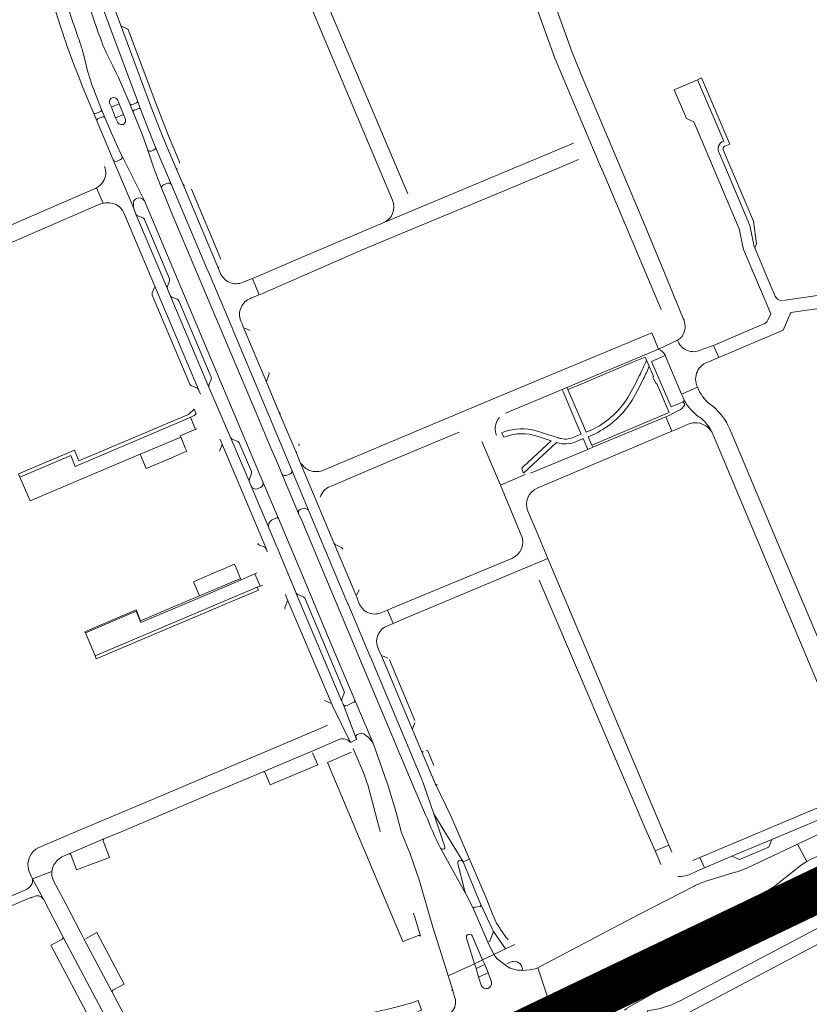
# Model space of a CAD drawing. Header units: metres. Extents: x 166325 to 190320, y 381923 to 404576.
# Tile 223 of 256: x 172338 to 172607, y 387549 to 387886. Entities that reach past the tile are written whole.
import ezdxf

# ---------------------------------------------------------------- set-up
doc = ezdxf.new("R2010")
doc.units = ezdxf.units.M
for name, color, linetype, lineweight in [('B-WE-VH-VERHARDING_ASFALT-GV', 8, 'Continuous', 18), ('B-WE-VH-VERHARDING_BETONSTRAATSTEEN-GV', 8, 'Continuous', 18), ('B-WE-VH-VERHARDING_N-WEG', 8, 'Continuous', 18), ('B-WE-VH-VERHARDING_STRAATBAKSTEEN-GV', 8, 'Continuous', 18)]:
    doc.layers.add(name, color=color, linetype=linetype, lineweight=lineweight)

msp = doc.modelspace()

# ---------------------------------------------------------------- linework, layer by layer
at = {"layer": 'B-WE-VH-VERHARDING_ASFALT-GV', "flags": 128}
for points in [[(172495.38, 387952.371), (172489.83, 387949.854), (172491.537, 387945.837), (172509.998, 387902.2), (172518.063, 387879.743), (172520.556, 387872.801), (172529.777, 387850.851), (172536.525, 387834.994), (172536.684, 387834.619), (172556.833, 387786.83)], [(172564.441, 387783.835), (172557.759, 387800), (172550, 387818.612), (172529.497, 387867.131), (172526.408, 387875.045), (172524.232, 387881.04), (172515.502, 387905.095), (172495.38, 387952.371)], [(172424.127, 387921.532), (172425.836, 387917.476), (172465.111, 387824.269)], [(172470.304, 387826.369), (172430.827, 387919.633)], [(172406.264, 387799.42), (172405.796, 387800.538), (172405.781, 387800.573), (172393.441, 387829.77), (172391.547, 387834.223), (172386.8, 387845.555), (172382.471, 387856.563), (172372.187, 387884.283), (172366.731, 387898.884), (172365.511, 387901.651), (172362.126, 387911.766), (172361.116, 387915.55), (172360.992, 387916.031), (172357.526, 387915.194)], [(172351.925, 387882.89), (172350.584, 387887.161), (172350.47, 387887.524), (172343.88, 387906.638), (172343.799, 387907.037)], [(172360.153, 387906.18), (172362.659, 387899.392), (172368.586, 387883.469), (172377.957, 387858.172), (172379.071, 387855.336), (172381.241, 387849.736), (172384.078, 387842.606), (172389.609, 387829.468), (172401.692, 387800.945), (172402.43, 387799.198), (172410.284, 387780.616), (172410.655, 387779.738), (172421.524, 387753.989), (172430.754, 387732.037), (172436.681, 387717.756), (172449.774, 387686.603), (172449.945, 387686.197), (172457.358, 387668.579), (172457.418, 387668.437), (172474.888, 387626.924)], [(172356.668, 387882.861), (172357.669, 387880.024)], [(172359.054, 387875.809), (172359.952, 387872.349), (172360.961, 387868.464)], [(172369.514, 387870.173), (172368.438, 387872.378), (172367.416, 387874.472)], [(172428.526, 387689.458), (172428.939, 387688.475), (172429.168, 387687.929), (172444.482, 387651.868), (172444.658, 387651.481), (172450.754, 387638.954), (172452.877, 387640.073), (172452.631, 387640.702), (172448.251, 387652.027), (172447.822, 387652.911), (172432.242, 387689.859), (172432.173, 387690.022), (172425.65, 387705.605), (172425.475, 387706.027), (172422.911, 387712.24), (172416.874, 387726.486), (172416.178, 387728.204), (172409.879, 387742.95), (172409.805, 387743.124), (172402.411, 387760.357), (172402.409, 387760.36), (172389.179, 387791.703), (172388.211, 387794.004), (172377.427, 387819.482), (172376.764, 387821.351), (172369.678, 387838.045), (172364.154, 387851.337), (172363.015, 387854.029), (172359.368, 387862.765), (172357.676, 387866.922), (172356.233, 387870.642)], [(172386.31, 387828.157), (172384.869, 387831.825), (172383.513, 387835.529), (172381.376, 387841.636), (172379.546, 387846.813), (172376.555, 387854.334), (172375.388, 387857.128), (172372.541, 387863.791)], [(172363.829, 387859.927), (172365.727, 387855.226), (172366.86, 387852.455), (172369.128, 387847.157), (172371.195, 387842.593), (172372.231, 387840.349), (172372.684, 387839.46), (172380.352, 387823.962), (172391.845, 387796.671), (172402.132, 387772.348), (172413.214, 387746.072), (172420.788, 387728.059), (172426.123, 387715.465), (172433.77, 387697.336), (172443.283, 387674.684), (172452.214, 387653.376), (172458.449, 387638.704), (172460.24, 387633.828), (172463.778, 387623.797)], [(172370.708, 387851.942), (172370.531, 387852.394), (172369.072, 387856.011), (172368.488, 387857.403)], [(172371.164, 387858.525), (172371.742, 387857.155), (172373.254, 387853.514), (172373.811, 387852.128)], [(172371.117, 387850.987), (172370.708, 387851.942)], [(172536.525, 387834.994), (172529.777, 387850.851)], [(172526.873, 387843.748), (172477.932, 387823.261), (172461.93, 387816.443), (172434.987, 387805.131), (172418.624, 387798.099), (172417.278, 387797.522), (172419.569, 387791.913), (172420.747, 387792.407), (172455.352, 387807.45), (172499.901, 387826.049)], [(172499.901, 387826.049), (172520.705, 387834.755), (172528.668, 387838.096)], [(172363.453, 387828.131), (172363.364, 387828.09), (172269.487, 387787.475)], [(172366.248, 387823.187), (172364.017, 387828.414)], [(172476.408, 387614.251), (172470.949, 387627.104), (172449.987, 387676.937), (172434.095, 387714.755), (172433.035, 387717.187), (172427.292, 387730.747), (172426.49, 387732.752), (172423.046, 387740.691), (172418.512, 387751.588), (172404.669, 387784.4), (172389.551, 387820.228), (172387.651, 387824.834), (172386.31, 387828.157)], [(172259.62, 387790.811), (172264.834, 387779.426), (172364.617, 387822.626)], [(172364.617, 387822.626), (172364.825, 387822.718)], [(172461.93, 387816.443), (172477.932, 387823.261)], [(172373.329, 387819.958), (172383.79, 387795.104), (172398.862, 387759.528), (172399.095, 387758.989), (172399.517, 387758.012)], [(172416.652, 387790.689), (172416.97, 387790.823), (172419.569, 387791.913), (172417.278, 387797.522), (172414.121, 387796.169)], [(172453.639, 387686.649), (172453.285, 387687.55), (172452.883, 387688.576), (172445.044, 387707.148), (172440.381, 387718.276), (172433.383, 387735.197), (172432.407, 387737.536), (172426.328, 387751.946), (172422.176, 387761.862), (172414.105, 387781.02), (172413.702, 387781.991), (172413.33, 387782.888), (172413.254, 387783.069)], [(172503.742, 387751.523), (172523.029, 387759.593), (172524.695, 387760.29), (172555.966, 387773.374), (172553.641, 387778.86), (172500.065, 387756.562), (172484.36, 387750.027), (172479.644, 387748.076), (172458.643, 387739.213), (172442.877, 387732.597), (172441.291, 387731.931)], [(172553.641, 387778.86), (172555.966, 387773.374), (172562.469, 387776.377), (172563.464, 387777.113), (172563.64, 387777.287)], [(172569.59, 387759.604), (172569.258, 387760.382), (172563.868, 387757.952), (172564.058, 387757.501), (172564.81, 387755.722)], [(172396.494, 387750.228), (172396.084, 387750.052), (172397.819, 387745.916), (172398.277, 387746.07)], [(172514.519, 387725.861), (172560.557, 387745.325), (172558.523, 387750.212), (172533.532, 387739.811), (172531.816, 387739.097), (172512.244, 387730.951)], [(172443.768, 387726.42), (172445.47, 387727.14), (172449.462, 387728.828), (172465.228, 387735.469), (172487.841, 387744.989)], [(172596.895, 387706.711), (172583.372, 387738.768), (172580.633, 387745.26), (172580.513, 387745.483), (172580.193, 387746.22)], [(172406.159, 387742.623), (172406.644, 387741.51), (172406.799, 387741.155), (172422.018, 387705.046), (172422.147, 387704.643), (172422.329, 387704.074)], [(172495.664, 387741.838), (172501.952, 387726.827), (172510.435, 387730.52)], [(172574.573, 387744.273), (172574.662, 387744.062), (172595.963, 387693.346), (172621.562, 387632.522), (172622.059, 387631.253), (172622.397, 387630.401), (172627.808, 387633.013), (172626.904, 387635.155), (172621.167, 387649.265), (172596.895, 387706.711)], [(172433.383, 387735.197), (172440.381, 387718.276)], [(172510.435, 387730.52), (172501.952, 387726.827), (172509.102, 387709.759)], [(172505.873, 387701.861), (172464.849, 387684.791), (172463.365, 387684.165), (172465.319, 387679.637), (172470.305, 387681.733), (172507.848, 387697.431), (172518.176, 387701.788), (172514.124, 387711.368), (172511.327, 387717.98)], [(172518.176, 387701.788), (172507.848, 387697.431)], [(172515.227, 387694.45), (172551.959, 387608.268), (172553.687, 387604.562), (172554.425, 387602.903), (172554.822, 387601.907), (172559.516, 387603.906), (172558.971, 387605.21), (172518.176, 387701.788)], [(172418.803, 387696.88), (172418.078, 387696.562), (172419.917, 387692.402), (172420.791, 387692.752)], [(172463.402, 387678.831), (172465.319, 387679.637), (172463.365, 387684.165), (172461.122, 387683.217)], [(172475.002, 387635.984), (172472.057, 387643.046), (172461.091, 387669.101), (172460.712, 387669.957), (172460.332, 387670.819), (172460.041, 387671.477)], [(172450.754, 387638.954), (172444.658, 387651.481)], [(172770.149, 387647.42), (172768.314, 387651.796), (172757.078, 387647.213), (172747.245, 387643.276), (172728.328, 387635.155), (172712.955, 387628.447), (172704.92, 387624.767), (172696.087, 387620.484), (172686.955, 387615.849), (172667.246, 387605.575), (172563.544, 387550.807), (172560.361, 387549.368), (172558.647, 387548.756), (172556.043, 387548.003), (172552.215, 387547.278), (172553.159, 387542.288)], [(172564.566, 387545.73), (172676.196, 387604.91), (172693.051, 387613.594), (172710.888, 387622.126), (172726.909, 387629.153), (172738.666, 387634.164), (172770.149, 387647.42)], [(172442.939, 387644.854), (172441.175, 387644.046), (172440.446, 387643.712), (172422.974, 387636.34), (172402.66, 387627.741), (172383.171, 387619.504), (172366.826, 387612.602), (172358.16, 387608.94), (172344.299, 387603.082)], [(172402.716, 387621.261), (172404.652, 387622.066), (172420.923, 387628.955), (172437.936, 387636.151), (172447.12, 387640.057)], [(172475.947, 387624.123), (172479.257, 387614.572), (172489.241, 387598.158), (172491.385, 387599.078), (172485.011, 387613.934), (172479.742, 387624.758), (172477.732, 387629.53), (172475.002, 387635.984)], [(172352.666, 387600.122), (172354.567, 387600.941), (172366.547, 387605.985), (172372.389, 387608.446), (172402.716, 387621.261)], [(172468.07, 387608.475), (172471.085, 387600.885), (172474.22, 387592.03), (172478.901, 387575.825), (172483.322, 387561.79), (172484.1, 387559.252), (172493.104, 387563.365), (172490.398, 387572.092)], [(172613.159, 387608.721), (172603.431, 387604.262), (172606.649, 387598.332)], [(172560.543, 387601.511), (172559.516, 387603.906), (172554.822, 387601.907), (172555.803, 387599.497), (172556.724, 387597.246)], [(172606.649, 387598.332), (172603.431, 387604.262), (172586.098, 387596.06)], [(172492.29, 387572.875), (172495.855, 387564.722), (172499.698, 387566.496), (172497.722, 387570.689), (172492.628, 387582.388), (172490.294, 387586.966), (172481.458, 387602.834)], [(172491.385, 387599.078), (172489.241, 387598.158), (172494.512, 387585.383), (172495.284, 387583.543), (172499.09, 387575.301), (172499.374, 387574.786), (172499.537, 387574.479), (172499.625, 387574.377), (172503.681, 387568.432), (172506.832, 387569.964)], [(172501.71, 387575.518), (172501.189, 387576.394), (172500.66, 387577.274), (172499.305, 387580.314), (172497.892, 387583.836), (172497.31, 387585.266), (172491.385, 387599.078)], [(172566.437, 387593.779), (172569.247, 387595.086), (172571.661, 387596.091), (172570.107, 387599.661)], [(172570.107, 387599.661), (172567.693, 387598.658)], [(172596.604, 387590.617), (172604.806, 387597.145), (172606.649, 387598.332)], [(172340.895, 387595.152), (172341.653, 387593.297), (172342.151, 387592.327), (172348.734, 387594.866)], [(172348.734, 387594.866), (172342.151, 387592.327), (172345.833, 387585.369), (172352.633, 387572.483), (172366.809, 387545.6), (172383.333, 387514.358), (172387.261, 387506.875)], [(172618.299, 387594.911), (172602.098, 387586.475), (172563.718, 387566.116), (172544.933, 387556.095), (172520.903, 387543.274), (172518.45, 387541.955), (172516.193, 387541.022), (172514.68, 387540.554), (172513.778, 387540.428)], [(172562.553, 387593.157), (172562.565, 387593.156), (172562.577, 387593.156)], [(172583.232, 387594.919), (172581.403, 387594.362), (172571.77, 387591.422)], [(172345.833, 387585.369), (172342.151, 387592.327)], [(172369.346, 387553.635), (172359.583, 387572.135), (172358.686, 387573.905), (172353.576, 387583.603), (172350.062, 387590.244), (172349.182, 387591.966)], [(172568.095, 387589.823), (172549.877, 387580.494), (172540.605, 387575.657), (172515.775, 387562.479), (172514.784, 387562.004), (172518.854, 387549.677), (172541.842, 387561.907), (172549.393, 387565.924), (172560.455, 387571.671), (172592.433, 387587.916)], [(172340.261, 387588.962), (172340.308, 387588.82), (172292.446, 387568.392)], [(172292.558, 387564.986), (172341.528, 387585.954), (172341.628, 387585.848), (172342.893, 387586.464)], [(172544.332, 387547.535), (172545.272, 387548.037), (172545.2, 387548.177), (172559.955, 387556.503), (172566.633, 387560.157), (172602.239, 387579.171)], [(172504.157, 387562.494), (172500.8, 387565.057), (172499.698, 387566.496), (172495.855, 387564.722), (172496.609, 387563.068), (172497.809, 387560.301), (172498.911, 387557.117)], [(172495.39, 387556.022), (172494.519, 387558.822), (172493.658, 387561.713), (172493.104, 387563.365), (172484.1, 387559.252), (172484.667, 387557.465), (172485.711, 387554.177), (172486.444, 387551.748)], [(172514.784, 387562.004), (172513.786, 387561.626), (172512.145, 387561.292), (172509.118, 387561.098)], [(172511.624, 387544.668), (172514.307, 387546.97), (172516.386, 387548.351), (172518.854, 387549.677), (172514.784, 387562.004)], [(172391.855, 387511.024), (172389.466, 387515.505), (172388.512, 387517.3), (172380.74, 387532.012), (172378.574, 387536.128), (172370.227, 387551.972), (172369.346, 387553.635)], [(172470.036, 387549.495), (172467.133, 387548.725), (172463.451, 387547.849), (172460.481, 387547.155), (172456.376, 387546.276), (172454.02, 387545.632)], [(172473.749, 387547.005), (172475.035, 387547.477), (172473.822, 387550.768)]]:
    msp.add_lwpolyline(points, dxfattribs=at)
at = {"layer": 'B-WE-VH-VERHARDING_ASFALT-GV'}
for points in [[(172353.929, 387891.417, 0.0078225), (172356.668, 387882.861)], [(172365.695, 387878.578, -0.0085777), (172361.962, 387889.228)], [(172356.233, 387870.642, -0.0100148), (172351.925, 387882.89)], [(172357.669, 387880.024, -0.0173426), (172359.054, 387875.809)], [(172367.416, 387874.472, -0.0183141), (172365.695, 387878.578)], [(172372.541, 387863.791, 0.016628), (172369.514, 387870.173)], [(172360.961, 387868.464, 0.0254745), (172363.829, 387859.927)], [(172368.488, 387857.403, -0.9469578), (172371.164, 387858.525)], [(172366.733, 387835.768, -0.2456587), (172366.254, 387830.641)], [(172366.254, 387830.641, -0.1338334), (172364.017, 387828.414)], [(172364.017, 387828.414, -0.0269322), (172363.453, 387828.131)], [(172364.825, 387822.718, -0.0552998), (172366.248, 387823.187)], [(172366.248, 387823.187, -0.1134637), (172369.321, 387823.133)], [(172369.321, 387823.133, -0.2427453), (172373.329, 387819.958)], [(172465.111, 387824.269, -0.4098086), (172461.93, 387816.443)], [(172414.121, 387796.169, -0.422886), (172406.264, 387799.42)], [(172413.254, 387783.069, -0.4206541), (172416.652, 387790.689)], [(172564.504, 387778.636, 0.2244636), (172564.441, 387783.835)], [(172563.64, 387777.287, 0.0817263), (172564.504, 387778.636)], [(172574.488, 387753.823, -0.1405477), (172569.59, 387759.604)], [(172564.81, 387755.722, 0.0959138), (172569.532, 387750.383)], [(172398.038, 387751.209, -0.0781102), (172396.494, 387750.228)], [(172580.193, 387746.22, 0.1274433), (172574.488, 387753.823)], [(172500.615, 387743.924, -0.2253061), (172500.872, 387748.917)], [(172500.872, 387748.917, -0.0571768), (172501.626, 387750)], [(172569.532, 387750.383, -0.1030985), (172572.865, 387747.276)], [(172572.865, 387747.276, -0.0587365), (172574.573, 387744.273)], [(172435.945, 387732.29, -0.159074), (172433.383, 387735.197)], [(172441.291, 387731.931, -0.2303663), (172435.945, 387732.29)], [(172440.37, 387722.793, -0.20606), (172443.768, 387726.42)], [(172511.327, 387717.98, -0.4138984), (172514.519, 387725.861)], [(172509.102, 387709.759, -0.4136635), (172505.873, 387701.861)], [(172461.122, 387683.217, -0.4183737), (172453.639, 387686.649)], [(172460.041, 387671.477, -0.4120122), (172463.402, 387678.831)], [(172447.12, 387640.057, -0.2974413), (172450.754, 387638.954)], [(172474.888, 387626.924, -0.0122478), (172475.947, 387624.123)], [(172463.778, 387623.797, -0.0095136), (172468.07, 387608.475)], [(172481.458, 387602.834, -0.0122441), (172476.408, 387614.251)], [(172606.649, 387598.332, -0.0067797), (172626.956, 387607.78)], [(172344.299, 387603.082, 0.3815189), (172340.895, 387595.152)], [(172349.445, 387597.13, -0.1637695), (172352.666, 387600.122)], [(172348.734, 387594.866, -0.101963), (172349.445, 387597.13)], [(172349.182, 387591.966, -0.12763), (172348.734, 387594.866)], [(172562.577, 387593.156, 0.1158788), (172566.437, 387593.779)], [(172586.098, 387596.06, -0.0363265), (172583.232, 387594.919)], [(172602.239, 387579.171, -0.0046414), (172633.553, 387595.282)], [(172341.977, 387590.797, -0.2019053), (172340.261, 387588.962)], [(172342.151, 387592.327, -0.1203403), (172341.977, 387590.797)], [(172571.77, 387591.422, 0.0347528), (172568.095, 387589.823)], [(172592.433, 387587.916, 0.0387479), (172596.604, 387590.617)], [(172342.893, 387586.464, -0.2008418), (172344.75, 387586.385)], [(172344.75, 387586.385, -0.1586526), (172345.833, 387585.369)], [(172504.601, 387571.469, -0.0272918), (172501.71, 387575.518)], [(172509.118, 387561.098, -0.1364616), (172504.157, 387562.494)], [(172473.822, 387550.768, -0.027155), (172470.036, 387549.495)], [(172486.444, 387551.748, -0.270299), (172485.293, 387546.874)]]:
    msp.add_lwpolyline(points, format="xyb", dxfattribs=at)
at = {"layer": 'B-WE-VH-VERHARDING_ASFALT-GV', "flags": 128}
for points in [[(172392.805, 387743.229), (172392.586, 387743.746), (172397.305, 387745.744), (172397.819, 387745.916), (172396.084, 387750.052), (172393.569, 387748.97), (172356.725, 387733.252), (172355.213, 387737.046), (172337.857, 387729.653), (172341.282, 387721.543), (172373.834, 387735.276), (172378.931, 387737.427)], [(172418.899, 387691.995), (172419.917, 387692.402), (172418.078, 387696.562), (172413.42, 387694.518), (172399.405, 387688.503), (172379.087, 387679.92), (172377.501, 387683.799), (172360.213, 387676.395), (172363.511, 387668.522)], [(172619.624, 387616.332), (172618.114, 387619.915), (172570.107, 387599.661), (172571.661, 387596.091), (172581.024, 387600.063), (172594.639, 387605.813)], [(172496.609, 387563.068), (172493.658, 387561.713), (172494.519, 387558.822), (172497.809, 387560.301)]]:
    msp.add_lwpolyline(points, close=True, dxfattribs=at)
at = {"layer": 'B-WE-VH-VERHARDING_BETONSTRAATSTEEN-GV', "flags": 128}
for points in [[(172578.588, 387842.696), (172580.386, 387843.408), (172570.69, 387866.015), (172569.31, 387865.38), (172578.27, 387844.45)], [(172578.27, 387844.45), (172569.31, 387865.38), (172561.32, 387861.96), (172565.52, 387852.17), (172568.06, 387850.96), (172583.55, 387814.46), (172584.99, 387807.4), (172594.29, 387785.37), (172593.288, 387783.207)], [(172576.77, 387840.241), (172587.16, 387815.64), (172588.64, 387808.41), (172588.848, 387807.916), (172589.402, 387809.298), (172588.401, 387817.064), (172578.074, 387841.426)], [(172595.713, 387791.587), (172595.552, 387791.97), (172594.563, 387794.322), (172588.848, 387807.916), (172588.64, 387808.41), (172587.16, 387815.64), (172576.77, 387840.241)], [(172591.973, 387781.933), (172574.787, 387774.628), (172576.576, 387770.456), (172598.52, 387779.81), (172601.19, 387785.81), (172613.25, 387787.53), (172615.4, 387789.85), (172615.05, 387792.37), (172598.486, 387790.014)], [(172562.469, 387776.377), (172555.966, 387773.374)], [(172555.966, 387773.374), (172524.695, 387760.29), (172525.022, 387759.532), (172527.643, 387760.634), (172547.476, 387768.972), (172551.448, 387770.642), (172551.907, 387769.564), (172552.795, 387767.48), (172554.027, 387764.589), (172554.29, 387763.972), (172554.034, 387763.88), (172555.11, 387761.471), (172555.367, 387761.586), (172555.622, 387760.987), (172559.58, 387751.673), (172559.024, 387751.438), (172533.226, 387740.509), (172533.532, 387739.811), (172558.523, 387750.212), (172559.872, 387750.774), (172562.587, 387752.253)], [(172576.576, 387770.456), (172574.787, 387774.628), (172571.474, 387773.433), (172569.749, 387772.803)], [(172552.795, 387767.48), (172551.907, 387769.564)], [(172553.613, 387769.171), (172558.285, 387771.163), (172558.208, 387771.346)], [(172564.958, 387754.382), (172564.443, 387755.319), (172560.235, 387753.644), (172553.613, 387769.171)], [(172558.208, 387771.346), (172558.285, 387771.163), (172563.868, 387757.952), (172569.258, 387760.382)], [(172573.394, 387769.145), (172575.995, 387770.208), (172576.576, 387770.456)], [(172549.438, 387764.282), (172549.437, 387764.28), (172549.39, 387764.185), (172549.342, 387764.087)], [(172533.21, 387745.784), (172531.302, 387744.98), (172529.189, 387749.875), (172527.529, 387753.723), (172525.022, 387759.532), (172524.695, 387760.29), (172523.029, 387759.593), (172523.355, 387758.83), (172526.51, 387751.449), (172527.772, 387748.495), (172529.564, 387744.304), (172527.297, 387743.37)], [(172502.984, 387745.018), (172502.427, 387744.795), (172503.078, 387743.219), (172503.607, 387743.429)], [(172503.271, 387745.133), (172502.984, 387745.018)], [(172521.775, 387743.026), (172514.154, 387745.461)], [(172514.524, 387743.564), (172519.28, 387742.056), (172509.7, 387733.138), (172509.24, 387732.71), (172509.785, 387731.051), (172509.934, 387731.091), (172521.125, 387741.434)], [(172527.962, 387741.828), (172530.235, 387742.761), (172531.493, 387739.846), (172531.816, 387739.097), (172533.532, 387739.811), (172533.226, 387740.509), (172531.957, 387743.407), (172534.307, 387744.421)], [(172437.936, 387636.151), (172420.923, 387628.955)], [(172439.618, 387631.341), (172437.718, 387635.454)], [(172421.502, 387628.803), (172423.347, 387624.462), (172439.618, 387631.341)], [(172366.547, 387605.985), (172354.567, 387600.941)], [(172355.245, 387600.699), (172357.208, 387595.461), (172368.479, 387599.699), (172366.274, 387605.375)], [(172353.576, 387583.603), (172358.686, 387573.905)], [(172369.553, 387554.321), (172373.431, 387556.336), (172364.095, 387574.048), (172360.254, 387571.918)], [(172352.41, 387571.8), (172348.406, 387569.715), (172362.581, 387542.869), (172378.656, 387512.458), (172381.28, 387513.889), (172382.638, 387514.608)], [(172383.333, 387514.358), (172366.809, 387545.6), (172352.633, 387572.483)], [(172359.583, 387572.135), (172369.346, 387553.635)], [(172370.227, 387551.972), (172378.574, 387536.128)]]:
    msp.add_lwpolyline(points, dxfattribs=at)
at = {"layer": 'B-WE-VH-VERHARDING_BETONSTRAATSTEEN-GV'}
for points in [[(172576.77, 387840.241, -0.4846747), (172578.27, 387844.45)], [(172578.074, 387841.426, -0.3936016), (172578.588, 387842.696)], [(172598.059, 387789.989, -0.2966579), (172595.713, 387791.587)], [(172593.288, 387783.207, -0.185807), (172591.973, 387781.933)], [(172569.749, 387772.803, -0.4223), (172562.469, 387776.377)], [(172555.966, 387773.374, -0.141916), (172558.208, 387771.346)], [(172551.907, 387769.564, -0.0108456), (172549.438, 387764.282)], [(172569.258, 387760.382, -0.4781197), (172573.394, 387769.145)], [(172550.78, 387763.137, 0.0099932), (172552.795, 387767.48)], [(172549.342, 387764.087, -0.0171772), (172544.898, 387755.856)], [(172546.338, 387754.884, 0.0195852), (172550.78, 387763.137)], [(172544.898, 387755.856, -0.130213), (172533.21, 387745.784)], [(172534.307, 387744.421, 0.1250524), (172546.338, 387754.884)], [(172562.587, 387752.253, 0.1800052), (172564.958, 387754.382)], [(172514.154, 387745.461, 0.1488472), (172503.271, 387745.133)], [(172503.607, 387743.429, -0.1743802), (172514.524, 387743.564)], [(172521.125, 387741.434, 0.1947974), (172527.962, 387741.828)], [(172522.086, 387742.924, -0.0125648), (172521.775, 387743.026)], [(172522.742, 387742.761, -0.0234375), (172522.086, 387742.924)], [(172527.297, 387743.37, -0.1666612), (172522.742, 387742.761)], [(172420.923, 387628.955, -0.3163342), (172421.502, 387628.803)], [(172366.274, 387605.375, -0.3874508), (172366.547, 387605.985)], [(172354.567, 387600.941, -0.3707147), (172355.245, 387600.699)], [(172352.633, 387572.483, -0.4072036), (172352.41, 387571.8)], [(172369.346, 387553.635, -0.3597534), (172369.553, 387554.321)]]:
    msp.add_lwpolyline(points, format="xyb", dxfattribs=at)
at = {"layer": 'B-WE-VH-VERHARDING_N-WEG', "const_width": 15, "flags": 128}
msp.add_lwpolyline([(173499.621, 387714.244), (173213.034, 387739.83), (173005.657, 387748.834), (172941.662, 387733.816), (172779.17, 387669.295), (172500.469, 387535.707), (172156.953, 387346.365), (171968.595, 387244.866), (171793.205, 387177.705), (171592.007, 387124.972), (171355.935, 387094.583), (171058.398, 387087.296), (170776.721, 387047.969), (170468.218, 386981.829), (170107.083, 386855.554), (169841.325, 386723.834), (169606.147, 386582.616), (169343.248, 386460.166), (169102.153, 386380.399), (168468.156, 386222.198), (168233.109, 386152.196), (167784.214, 386010.083), (167183.509, 385800.559), (166970.687, 385724.587)], dxfattribs=at)
at = {"layer": 'B-WE-VH-VERHARDING_STRAATBAKSTEEN-GV', "flags": 128}
for points in [[(172372.187, 387884.283), (172382.471, 387856.563), (172386.8, 387845.555), (172391.547, 387834.223)], [(172374.446, 387882.795), (172372.67, 387883.678)], [(172392.277, 387837.617), (172388.636, 387846.212), (172384.21, 387857.381), (172374.968, 387882.231)], [(172368.488, 387857.403), (172369.072, 387856.011)], [(172369.072, 387856.011), (172371.742, 387857.155), (172371.164, 387858.525)], [(172375.388, 387857.128), (172376.555, 387854.334)], [(172377.681, 387857.505), (172376.048, 387856.855)], [(172376.822, 387854.97), (172378.425, 387855.608)], [(172379.071, 387855.336), (172377.957, 387858.172)], [(172363.015, 387854.029), (172364.154, 387851.337)], [(172365.448, 387854.548), (172363.672, 387853.808)], [(172364.383, 387851.981), (172366.21, 387852.724), (172366.221, 387852.728)], [(172366.86, 387852.455), (172365.727, 387855.226)], [(172373.254, 387853.514), (172370.531, 387852.394), (172370.708, 387851.942), (172371.117, 387850.987)], [(172373.811, 387852.128), (172373.254, 387853.514)], [(172389.609, 387829.468), (172384.078, 387842.606)], [(172380.352, 387823.962), (172372.684, 387839.46)], [(172381.376, 387841.636), (172383.513, 387835.529), (172384.869, 387831.825), (172386.31, 387828.157)], [(172383.501, 387841.309), (172382.655, 387841.023)], [(172369.678, 387838.045), (172376.764, 387821.351)], [(172372.216, 387838.108), (172370.996, 387837.533)], [(172386.838, 387829.448), (172388.311, 387830.027)], [(172393.441, 387829.77), (172405.781, 387800.573), (172405.796, 387800.538)], [(172406.508, 387804.087), (172396.385, 387828.019), (172396.371, 387828.052)], [(172377.427, 387819.482), (172388.211, 387794.004)], [(172379.83, 387818.204), (172377.968, 387818.945)], [(172388.895, 387797.396), (172380.367, 387817.653), (172380.349, 387817.694)], [(172398.862, 387759.528), (172383.79, 387795.104)], [(172388.198, 387794.774), (172388.906, 387796.637)], [(172383.046, 387791.738), (172395.914, 387761.411)], [(172383.797, 387794.362), (172383.051, 387792.536)], [(172389.179, 387791.703), (172402.409, 387760.36)], [(172391.545, 387790.37), (172389.716, 387791.149)], [(172403.132, 387763.776), (172392.095, 387789.835)], [(172414.105, 387781.02), (172422.176, 387761.862)], [(172416.494, 387779.689), (172414.662, 387780.475)], [(172402.383, 387761.124), (172403.136, 387763.026), (172403.206, 387763.201)], [(172422.155, 387762.656), (172422.895, 387764.586), (172422.897, 387764.593)], [(172396.456, 387760.836), (172398.303, 387760.102)], [(172564.81, 387755.722), (172564.33, 387755.524), (172564.443, 387755.319), (172564.958, 387754.382)], [(172398.038, 387751.209), (172397.35, 387752.844), (172395.405, 387751.057), (172386.237, 387747.137), (172385.183, 387746.691), (172380.41, 387744.673), (172379.916, 387744.464), (172379.271, 387744.192), (172377.131, 387743.287), (172357.918, 387735.157), (172356.457, 387738.851), (172337.384, 387730.773), (172337.857, 387729.653), (172355.213, 387737.046), (172356.725, 387733.252), (172393.569, 387748.97)], [(172426.328, 387751.946), (172432.407, 387737.536)], [(172562.587, 387752.253), (172559.872, 387750.774), (172558.523, 387750.212), (172560.557, 387745.325), (172562.015, 387745.941), (172566.143, 387747.686)], [(172393.569, 387748.97), (172396.084, 387750.052), (172396.494, 387750.228)], [(172422.018, 387705.046), (172406.799, 387741.155)], [(172409.805, 387743.124), (172409.879, 387742.95), (172416.178, 387728.204)], [(172412.221, 387741.798), (172410.362, 387742.546)], [(172416.892, 387731.578), (172412.776, 387741.279)], [(172406.804, 387740.431), (172406.054, 387738.521)], [(172436.681, 387717.756), (172430.754, 387732.037)], [(172416.199, 387728.974), (172416.904, 387730.806), (172416.935, 387730.888)], [(172426.123, 387715.465), (172420.788, 387728.059)], [(172427.292, 387730.747), (172433.035, 387717.187)], [(172430.21, 387730.752), (172428.641, 387730.174)], [(172416.874, 387726.486), (172422.911, 387712.24)], [(172419.977, 387726.1), (172419.963, 387726.094), (172418.822, 387725.626)], [(172433.539, 387718.562), (172434.123, 387718.828)], [(172423.814, 387714.889), (172425.448, 387715.692), (172425.457, 387715.696)], [(172419.621, 387706.363), (172421.479, 387705.64)], [(172445.044, 387707.148), (172452.883, 387688.576)], [(172447.653, 387705.517), (172447.638, 387705.524), (172445.549, 387706.558)], [(172452.895, 387689.368), (172453.671, 387691.094)], [(172444.482, 387651.868), (172429.168, 387687.929)], [(172432.173, 387690.022), (172432.242, 387689.859), (172447.822, 387652.911)], [(172434.581, 387688.723), (172434.54, 387688.74), (172432.74, 387689.526)], [(172448.54, 387656.318), (172435.11, 387688.23)], [(172429.166, 387687.235), (172429.141, 387687.171), (172428.406, 387685.308)], [(172461.14, 387669.01), (172461.091, 387669.101)], [(172461.091, 387669.101), (172472.057, 387643.046)], [(172463.499, 387667.781), (172461.663, 387668.547)], [(172472.734, 387646.505), (172464.043, 387667.235)], [(172447.812, 387653.695), (172448.514, 387655.54), (172448.536, 387655.598)], [(172441.912, 387653.311), (172443.912, 387652.394), (172444.005, 387652.351)], [(172448.251, 387652.027), (172452.631, 387640.702)], [(172452.034, 387652.78), (172451.946, 387652.737), (172449.57, 387651.574)], [(172458.449, 387638.704), (172452.214, 387653.376)], [(172472.034, 387643.843), (172472.753, 387645.755), (172472.762, 387645.78)], [(172453.157, 387641.71), (172454.101, 387642.069), (172454.638, 387642.134)], [(172455.505, 387627.785), (172451.651, 387636.929)], [(172451.114, 387635.608), (172442.872, 387632.119), (172468.661, 387570.913), (172473.974, 387573.012)], [(172475.002, 387635.984), (172477.732, 387629.53)], [(172479.251, 387631.053), (172477.154, 387636.05), (172477.151, 387636.055)], [(172460.841, 387608.531), (172457.085, 387622.773), (172456.644, 387624.445)], [(172479.742, 387624.758), (172485.011, 387613.934)], [(172479.257, 387614.572), (172482.967, 387603.245)], [(172489.241, 387598.158), (172479.257, 387614.572)], [(172481.458, 387602.834), (172490.294, 387586.966)], [(172489.557, 387589.056), (172487.45, 387597.445), (172487.402, 387597.636)], [(172495.021, 387582.937), (172493.181, 387582.698), (172492.628, 387582.388), (172497.722, 387570.689), (172498.329, 387571.025), (172499.625, 387574.377), (172499.537, 387574.479), (172499.374, 387574.786), (172499.09, 387575.301), (172495.284, 387583.543)], [(172474.625, 387572.721), (172472.703, 387579.227), (172472.271, 387580.689)], [(172490.398, 387572.092), (172493.104, 387563.365), (172495.855, 387564.722), (172492.29, 387572.875)], [(172505.424, 387563.903), (172504.172, 387563.312)], [(172497.809, 387560.301), (172494.519, 387558.822), (172495.39, 387556.022)], [(172498.911, 387557.117), (172497.809, 387560.301)], [(172509.503, 387561.718), (172509.281, 387562.336)], [(172486.444, 387551.748), (172485.711, 387554.177)]]:
    msp.add_lwpolyline(points, dxfattribs=at)
at = {"layer": 'B-WE-VH-VERHARDING_STRAATBAKSTEEN-GV'}
for points in [[(172374.968, 387882.231, 0.1728714), (172374.446, 387882.795)], [(172376.048, 387856.855, -0.4094018), (172375.388, 387857.128)], [(172377.957, 387858.172, -0.3681264), (172377.681, 387857.505)], [(172378.425, 387855.608, -0.3735074), (172379.071, 387855.336)], [(172363.672, 387853.808, -0.4032268), (172363.015, 387854.029)], [(172365.727, 387855.226, -0.4059035), (172365.448, 387854.548)], [(172366.221, 387852.728, -0.409687), (172366.86, 387852.455)], [(172371.117, 387850.987, 1.0464428), (172373.811, 387852.128)], [(172376.555, 387854.334, -0.3664526), (172376.822, 387854.97)], [(172364.154, 387851.337, -0.3790853), (172364.383, 387851.981)], [(172384.078, 387842.606, -0.4235629), (172383.501, 387841.309)], [(172372.684, 387839.46, -0.4028039), (172372.216, 387838.108)], [(172382.655, 387841.023, -0.4082792), (172381.376, 387841.636)], [(172370.996, 387837.533, -0.4211173), (172369.678, 387838.045)], [(172392.301, 387836.899, 0.202178), (172392.277, 387837.617)], [(172391.547, 387834.223, -0.1810972), (172391.546, 387835.013)], [(172386.31, 387828.157, -0.3956789), (172386.838, 387829.448)], [(172388.311, 387830.027, -0.3996367), (172389.609, 387829.468)], [(172393.997, 387829.25, -0.1938846), (172393.441, 387829.77)], [(172376.764, 387821.351, -0.0839704), (172376.608, 387823.652)], [(172376.608, 387823.652, -0.1956529), (172377.67, 387824.775)], [(172377.67, 387824.775, -0.3989928), (172380.352, 387823.962)], [(172377.968, 387818.945, -0.1615643), (172377.427, 387819.482)], [(172380.349, 387817.694, 0.1886968), (172379.83, 387818.204)], [(172405.796, 387800.538, -0.1727507), (172405.779, 387801.305)], [(172388.906, 387796.637, 0.18674), (172388.895, 387797.396)], [(172383.051, 387792.536, 0.1903022), (172383.046, 387791.738)], [(172388.211, 387794.004, -0.1473525), (172388.198, 387794.774)], [(172389.716, 387791.149, -0.1655656), (172389.179, 387791.703)], [(172392.095, 387789.835, 0.1817489), (172391.545, 387790.37)], [(172422.897, 387764.593, 0.1978225), (172422.876, 387765.366)], [(172395.914, 387761.411, 0.164369), (172396.456, 387760.836)], [(172403.206, 387763.201, 0.1935492), (172403.132, 387763.776)], [(172422.176, 387761.862, -0.1867186), (172422.155, 387762.656)], [(172398.303, 387760.102, -0.1519328), (172398.862, 387759.528)], [(172402.409, 387760.36, -0.1497907), (172402.383, 387761.124)], [(172426.848, 387751.371, -0.1482728), (172426.328, 387751.946)], [(172566.143, 387747.686, -0.260375), (172572.357, 387746.986)], [(172572.357, 387746.986, -0.1365214), (172574.573, 387744.273)], [(172406.799, 387741.155, -0.178112), (172406.804, 387740.431)], [(172410.362, 387742.546, -0.1801382), (172409.805, 387743.124)], [(172412.776, 387741.279, 0.1645806), (172412.221, 387741.798)], [(172432.407, 387737.536, -0.1573444), (172432.392, 387738.302)], [(172433.126, 387740.284, 0.1933651), (172433.098, 387741.044)], [(172416.935, 387730.888, 0.1939479), (172416.892, 387731.578)], [(172430.754, 387732.037, -0.4037935), (172430.21, 387730.752)], [(172416.178, 387728.204, -0.171614), (172416.199, 387728.974)], [(172420.788, 387728.059, -0.4135117), (172419.977, 387726.1)], [(172428.641, 387730.174, -0.3420175), (172427.292, 387730.747)], [(172418.822, 387725.626, -0.3819852), (172416.874, 387726.486)], [(172433.035, 387717.187, -0.3573065), (172433.539, 387718.562)], [(172434.123, 387718.828, -0.3969634), (172436.681, 387717.756)], [(172422.911, 387712.24, -0.3675235), (172423.814, 387714.889)], [(172425.457, 387715.696, -0.4113623), (172426.123, 387715.465)], [(172419.091, 387706.912, 0.187408), (172419.621, 387706.363)], [(172421.479, 387705.64, -0.1576236), (172422.018, 387705.046)], [(172445.549, 387706.558, -0.1163563), (172445.044, 387707.148)], [(172448.166, 387704.969, 0.1769114), (172447.653, 387705.517)], [(172432.74, 387689.526, -0.20925), (172432.173, 387690.022)], [(172435.11, 387688.23, 0.1600849), (172434.581, 387688.723)], [(172428.406, 387685.308, 0.1571879), (172428.391, 387684.54)], [(172447.822, 387652.911, -0.1455004), (172447.812, 387653.695)], [(172448.536, 387655.598, 0.166706), (172448.54, 387656.318)], [(172449.57, 387651.574, -0.4258656), (172448.251, 387652.027)], [(172452.214, 387653.376, -0.3610057), (172452.034, 387652.78)], [(172472.057, 387643.046, -0.1533599), (172472.034, 387643.843)], [(172452.631, 387640.702, -0.3687499), (172453.157, 387641.71)], [(172454.638, 387642.134, -0.1688175), (172458.449, 387638.704)], [(172475.664, 387635.744, -0.4018654), (172475.002, 387635.984)], [(172477.151, 387636.055, 0.3984565), (172476.759, 387636.223)], [(172456.644, 387624.445, 0.0238011), (172455.505, 387627.785)], [(172480.406, 387624.55, -0.4261359), (172479.742, 387624.758)], [(172482.967, 387603.245, -0.4106227), (172482.762, 387602.618)], [(172482.762, 387602.618, -0.3964726), (172481.458, 387602.834)], [(172487.402, 387597.636, -0.343889), (172487.992, 387598.672)], [(172487.992, 387598.672, -0.3175604), (172489.241, 387598.158)], [(172490.294, 387586.966, -0.0508543), (172489.557, 387589.056)], [(172495.284, 387583.543, -0.4359691), (172495.021, 387582.937)], [(172473.974, 387573.012, -0.4166787), (172474.625, 387572.721)], [(172492.29, 387572.875, 0.9576028), (172490.398, 387572.092)], [(172509.281, 387562.336, 0.4526271), (172505.424, 387563.903)], [(172509.118, 387561.098, 0.3703823), (172509.503, 387561.718)], [(172495.39, 387556.022, 0.9313856), (172498.911, 387557.117)], [(172485.711, 387554.177, 0.4040937), (172485.104, 387554.372)]]:
    msp.add_lwpolyline(points, format="xyb", dxfattribs=at)
at = {"layer": 'B-WE-VH-VERHARDING_STRAATBAKSTEEN-GV', "flags": 128}
for points in [[(172371.742, 387857.155), (172369.072, 387856.011), (172370.531, 387852.394), (172373.254, 387853.514)], [(172394.801, 387738.45), (172394.276, 387739.673), (172393.132, 387742.457), (172392.805, 387743.229), (172378.931, 387737.427), (172380.985, 387732.518), (172389.696, 387736.258), (172390.672, 387736.677)], [(172412.863, 387695.815), (172411.683, 387698.602), (172411.149, 387699.864), (172406.917, 387698.05), (172406.01, 387697.662), (172397.158, 387693.868), (172399.172, 387689.056), (172413.205, 387695.008)], [(172413.42, 387694.518), (172413.205, 387695.008), (172399.172, 387689.056), (172394.252, 387686.978), (172379.044, 387680.553), (172377.533, 387684.248), (172360.056, 387676.763), (172360.213, 387676.395), (172377.501, 387683.799), (172379.087, 387679.92), (172399.405, 387688.503)], [(172396.648, 387681.408), (172401.583, 387683.503), (172410.341, 387687.219), (172411.441, 387687.686), (172419.314, 387690.949), (172418.899, 387691.995), (172363.511, 387668.522), (172363.929, 387667.523), (172390.982, 387679.003)], [(172593.264, 387603.044), (172593.681, 387603.202), (172594.639, 387605.813), (172581.024, 387600.063), (172583.584, 387598.962), (172584.001, 387599.138)], [(172499.625, 387574.377), (172498.329, 387571.025), (172497.722, 387570.689), (172499.698, 387566.496), (172503.681, 387568.432)]]:
    msp.add_lwpolyline(points, close=True, dxfattribs=at)

doc.saveas('drawing.dxf')
